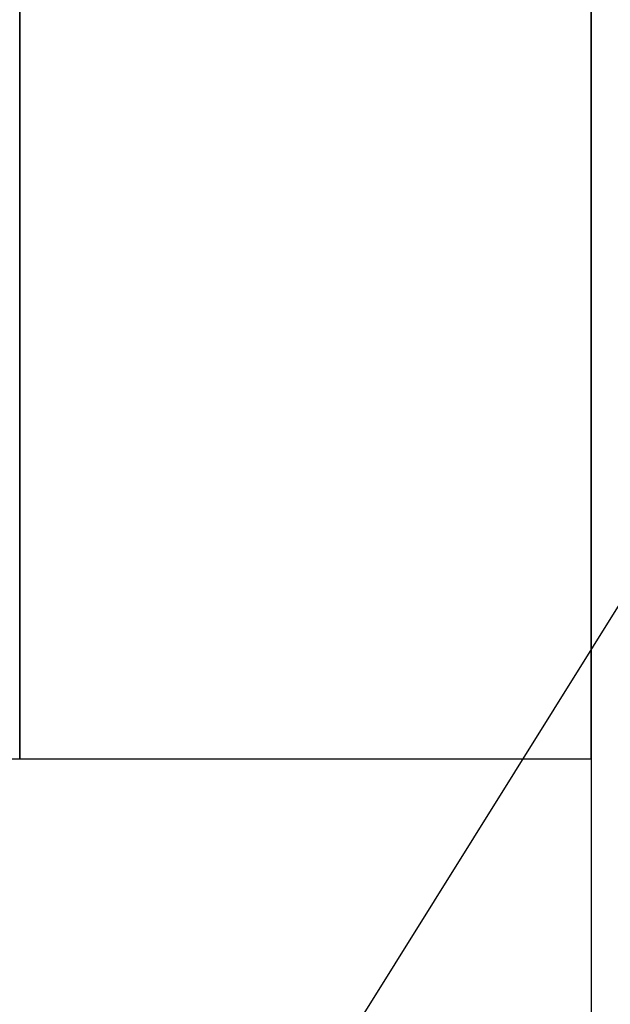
# Model space of a CAD drawing. Header units: millimetres. Extents: x 6038 to 7358, y -8545 to -7225.
# Tile 160 of 256: x 6710.32 to 6711.35, y -7849.6 to -7847.87. Entities that reach past the tile are written whole.
import ezdxf

# ---------------------------------------------------------------- set-up
doc = ezdxf.new("R2010")
doc.units = ezdxf.units.MM
doc.layers.add('luz', color=7, linetype='Continuous')

msp = doc.modelspace()

# ---------------------------------------------------------------- linework, layer by layer
at = {"color": 7, "true_color": 0xffffff}
for p, q in [((6711.3164, -7830.1665, 261.0594), (6711.3164, -7856.1665, 261.0594)), ((6711.3164, -7830.1665, 261.0594), (6711.3164, -7856.1665, 261.0594)), ((6711.3164, -7845.1665, 238.0594), (6711.3164, -7850.4422, 238.0594)), ((6711.3164, -7845.1665, 238.0594), (6711.3164, -7850.4422, 238.0594)), ((6710.3164, -7847.8986, 252.5775), (6710.3164, -7847.8473, 252.5704)), ((6710.3164, -7847.8473, 255.5485), (6710.3164, -7847.8986, 255.5414)), ((6710.3164, -7847.8986, 242.5775), (6710.3164, -7847.8473, 242.5704)), ((6710.3164, -7847.8473, 245.5485), (6710.3164, -7847.8986, 245.5414)), ((6711.3164, -7847.8473, 252.5704), (6711.3164, -7847.8986, 252.5775)), ((6711.3164, -7847.8986, 255.5414), (6711.3164, -7847.8473, 255.5485)), ((6711.3164, -7847.8473, 242.5704), (6711.3164, -7847.8986, 242.5775)), ((6711.3164, -7847.8986, 245.5414), (6711.3164, -7847.8473, 245.5485)), ((6711.3164, -7847.8473, 252.5704), (6711.3164, -7847.8986, 252.5775)), ((6711.3164, -7847.8986, 255.5414), (6711.3164, -7847.8473, 255.5485)), ((6711.3164, -7847.8473, 242.5704), (6711.3164, -7847.8986, 242.5775)), ((6711.3164, -7847.8986, 245.5414), (6711.3164, -7847.8473, 245.5485)), ((6710.3164, -7847.9496, 252.5864), (6710.3164, -7847.8986, 252.5775)), ((6710.3164, -7847.8986, 255.5414), (6710.3164, -7847.9496, 255.5325)), ((6710.3164, -7847.9496, 242.5864), (6710.3164, -7847.8986, 242.5775)), ((6710.3164, -7847.8986, 245.5414), (6710.3164, -7847.9496, 245.5325)), ((6711.3164, -7847.8986, 252.5775), (6711.3164, -7847.9496, 252.5864)), ((6711.3164, -7847.9496, 255.5325), (6711.3164, -7847.8986, 255.5414)), ((6711.3164, -7847.8986, 242.5775), (6711.3164, -7847.9496, 242.5864)), ((6711.3164, -7847.9496, 245.5325), (6711.3164, -7847.8986, 245.5414)), ((6711.3164, -7847.8986, 252.5775), (6711.3164, -7847.9496, 252.5864)), ((6711.3164, -7847.9496, 255.5325), (6711.3164, -7847.8986, 255.5414)), ((6711.3164, -7847.8986, 242.5775), (6711.3164, -7847.9496, 242.5864)), ((6711.3164, -7847.9496, 245.5325), (6711.3164, -7847.8986, 245.5414)), ((6710.3164, -7848.0003, 252.597), (6710.3164, -7847.9496, 252.5864)), ((6710.3164, -7847.9496, 255.5325), (6710.3164, -7848.0003, 255.5218)), ((6710.3164, -7848.0003, 242.597), (6710.3164, -7847.9496, 242.5864)), ((6710.3164, -7847.9496, 245.5325), (6710.3164, -7848.0003, 245.5218)), ((6711.3164, -7847.9496, 252.5864), (6711.3164, -7848.0003, 252.597)), ((6711.3164, -7848.0003, 255.5218), (6711.3164, -7847.9496, 255.5325)), ((6711.3164, -7847.9496, 242.5864), (6711.3164, -7848.0003, 242.597)), ((6711.3164, -7848.0003, 245.5218), (6711.3164, -7847.9496, 245.5325)), ((6711.3164, -7847.9496, 252.5864), (6711.3164, -7848.0003, 252.597)), ((6711.3164, -7848.0003, 255.5218), (6711.3164, -7847.9496, 255.5325)), ((6711.3164, -7847.9496, 242.5864), (6711.3164, -7848.0003, 242.597)), ((6711.3164, -7848.0003, 245.5218), (6711.3164, -7847.9496, 245.5325)), ((6710.3164, -7848.0506, 252.6094), (6710.3164, -7848.0003, 252.597)), ((6710.3164, -7848.0003, 255.5218), (6710.3164, -7848.0506, 255.5094)), ((6710.3164, -7848.0506, 242.6094), (6710.3164, -7848.0003, 242.597)), ((6710.3164, -7848.0003, 245.5218), (6710.3164, -7848.0506, 245.5094)), ((6711.3164, -7848.0003, 252.597), (6711.3164, -7848.0506, 252.6094)), ((6711.3164, -7848.0506, 255.5094), (6711.3164, -7848.0003, 255.5218)), ((6711.3164, -7848.0003, 242.597), (6711.3164, -7848.0506, 242.6094)), ((6711.3164, -7848.0506, 245.5094), (6711.3164, -7848.0003, 245.5218)), ((6711.3164, -7848.0003, 252.597), (6711.3164, -7848.0506, 252.6094)), ((6711.3164, -7848.0506, 255.5094), (6711.3164, -7848.0003, 255.5218)), ((6711.3164, -7848.0003, 242.597), (6711.3164, -7848.0506, 242.6094)), ((6711.3164, -7848.0506, 245.5094), (6711.3164, -7848.0003, 245.5218)), ((6710.3164, -7848.1004, 252.6236), (6710.3164, -7848.0506, 252.6094)), ((6710.3164, -7848.0506, 255.5094), (6710.3164, -7848.1004, 255.4953)), ((6710.3164, -7848.1004, 242.6236), (6710.3164, -7848.0506, 242.6094)), ((6710.3164, -7848.0506, 245.5094), (6710.3164, -7848.1004, 245.4953)), ((6711.3164, -7848.0506, 252.6094), (6711.3164, -7848.1004, 252.6236)), ((6711.3164, -7848.1004, 255.4953), (6711.3164, -7848.0506, 255.5094)), ((6711.3164, -7848.0506, 242.6094), (6711.3164, -7848.1004, 242.6236)), ((6711.3164, -7848.1004, 245.4953), (6711.3164, -7848.0506, 245.5094)), ((6711.3164, -7848.0506, 252.6094), (6711.3164, -7848.1004, 252.6236)), ((6711.3164, -7848.1004, 255.4953), (6711.3164, -7848.0506, 255.5094)), ((6711.3164, -7848.0506, 242.6094), (6711.3164, -7848.1004, 242.6236)), ((6711.3164, -7848.1004, 245.4953), (6711.3164, -7848.0506, 245.5094)), ((6710.3164, -7848.1497, 252.6394), (6710.3164, -7848.1004, 252.6236)), ((6710.3164, -7848.1004, 255.4953), (6710.3164, -7848.1497, 255.4795)), ((6710.3164, -7848.1497, 242.6394), (6710.3164, -7848.1004, 242.6236)), ((6710.3164, -7848.1004, 245.4953), (6710.3164, -7848.1497, 245.4795)), ((6711.3164, -7848.1004, 252.6236), (6711.3164, -7848.1497, 252.6394)), ((6711.3164, -7848.1497, 255.4795), (6711.3164, -7848.1004, 255.4953)), ((6711.3164, -7848.1004, 242.6236), (6711.3164, -7848.1497, 242.6394)), ((6711.3164, -7848.1497, 245.4795), (6711.3164, -7848.1004, 245.4953)), ((6711.3164, -7848.1004, 252.6236), (6711.3164, -7848.1497, 252.6394)), ((6711.3164, -7848.1497, 255.4795), (6711.3164, -7848.1004, 255.4953)), ((6711.3164, -7848.1004, 242.6236), (6711.3164, -7848.1497, 242.6394)), ((6711.3164, -7848.1497, 245.4795), (6711.3164, -7848.1004, 245.4953)), ((6710.3164, -7848.1984, 252.6569), (6710.3164, -7848.1497, 252.6394)), ((6710.3164, -7848.1497, 255.4795), (6710.3164, -7848.1984, 255.462)), ((6710.3164, -7848.1984, 242.6569), (6710.3164, -7848.1497, 242.6394)), ((6710.3164, -7848.1497, 245.4795), (6710.3164, -7848.1984, 245.462)), ((6711.3164, -7848.1497, 252.6394), (6711.3164, -7848.1984, 252.6569)), ((6711.3164, -7848.1984, 255.462), (6711.3164, -7848.1497, 255.4795)), ((6711.3164, -7848.1497, 242.6394), (6711.3164, -7848.1984, 242.6569)), ((6711.3164, -7848.1984, 245.462), (6711.3164, -7848.1497, 245.4795)), ((6711.3164, -7848.1497, 252.6394), (6711.3164, -7848.1984, 252.6569)), ((6711.3164, -7848.1984, 255.462), (6711.3164, -7848.1497, 255.4795)), ((6711.3164, -7848.1497, 242.6394), (6711.3164, -7848.1984, 242.6569)), ((6711.3164, -7848.1984, 245.462), (6711.3164, -7848.1497, 245.4795)), ((6710.3164, -7848.2465, 252.6761), (6710.3164, -7848.1984, 252.6569)), ((6710.3164, -7848.1984, 255.462), (6710.3164, -7848.2465, 255.4428)), ((6710.3164, -7848.2465, 242.6761), (6710.3164, -7848.1984, 242.6569)), ((6710.3164, -7848.1984, 245.462), (6710.3164, -7848.2465, 245.4428)), ((6711.3164, -7848.1984, 252.6569), (6711.3164, -7848.2465, 252.6761)), ((6711.3164, -7848.2465, 255.4428), (6711.3164, -7848.1984, 255.462)), ((6711.3164, -7848.1984, 242.6569), (6711.3164, -7848.2465, 242.6761)), ((6711.3164, -7848.2465, 245.4428), (6711.3164, -7848.1984, 245.462)), ((6711.3164, -7848.1984, 252.6569), (6711.3164, -7848.2465, 252.6761)), ((6711.3164, -7848.2465, 255.4428), (6711.3164, -7848.1984, 255.462)), ((6711.3164, -7848.1984, 242.6569), (6711.3164, -7848.2465, 242.6761)), ((6711.3164, -7848.2465, 245.4428), (6711.3164, -7848.1984, 245.462)), ((6710.3164, -7848.2939, 252.697), (6710.3164, -7848.2465, 252.6761)), ((6710.3164, -7848.2465, 255.4428), (6710.3164, -7848.2939, 255.4219)), ((6710.3164, -7848.2939, 242.697), (6710.3164, -7848.2465, 242.6761)), ((6710.3164, -7848.2465, 245.4428), (6710.3164, -7848.2939, 245.4219)), ((6711.3164, -7848.2465, 252.6761), (6711.3164, -7848.2939, 252.697)), ((6711.3164, -7848.2939, 255.4219), (6711.3164, -7848.2465, 255.4428)), ((6711.3164, -7848.2465, 242.6761), (6711.3164, -7848.2939, 242.697)), ((6711.3164, -7848.2939, 245.4219), (6711.3164, -7848.2465, 245.4428)), ((6711.3164, -7848.2465, 252.6761), (6711.3164, -7848.2939, 252.697)), ((6711.3164, -7848.2939, 255.4219), (6711.3164, -7848.2465, 255.4428)), ((6711.3164, -7848.2465, 242.6761), (6711.3164, -7848.2939, 242.697)), ((6711.3164, -7848.2939, 245.4219), (6711.3164, -7848.2465, 245.4428)), ((6710.3164, -7848.3406, 252.7194), (6710.3164, -7848.2939, 252.697)), ((6710.3164, -7848.2939, 255.4219), (6710.3164, -7848.3406, 255.3995)), ((6710.3164, -7848.3406, 242.7194), (6710.3164, -7848.2939, 242.697)), ((6710.3164, -7848.2939, 245.4219), (6710.3164, -7848.3406, 245.3995)), ((6711.3164, -7848.2939, 252.697), (6711.3164, -7848.3406, 252.7194)), ((6711.3164, -7848.3406, 255.3995), (6711.3164, -7848.2939, 255.4219)), ((6711.3164, -7848.2939, 242.697), (6711.3164, -7848.3406, 242.7194)), ((6711.3164, -7848.3406, 245.3995), (6711.3164, -7848.2939, 245.4219)), ((6711.3164, -7848.2939, 252.697), (6711.3164, -7848.3406, 252.7194)), ((6711.3164, -7848.3406, 255.3995), (6711.3164, -7848.2939, 255.4219)), ((6711.3164, -7848.2939, 242.697), (6711.3164, -7848.3406, 242.7194)), ((6711.3164, -7848.3406, 245.3995), (6711.3164, -7848.2939, 245.4219)), ((6710.3164, -7848.3864, 252.7435), (6710.3164, -7848.3406, 252.7194)), ((6710.3164, -7848.3406, 255.3995), (6710.3164, -7848.3864, 255.3754)), ((6710.3164, -7848.3864, 242.7435), (6710.3164, -7848.3406, 242.7194)), ((6710.3164, -7848.3406, 245.3995), (6710.3164, -7848.3864, 245.3754)), ((6711.3164, -7848.3406, 252.7194), (6711.3164, -7848.3864, 252.7435)), ((6711.3164, -7848.3864, 255.3754), (6711.3164, -7848.3406, 255.3995)), ((6711.3164, -7848.3406, 242.7194), (6711.3164, -7848.3864, 242.7435)), ((6711.3164, -7848.3864, 245.3754), (6711.3164, -7848.3406, 245.3995)), ((6711.3164, -7848.3406, 252.7194), (6711.3164, -7848.3864, 252.7435)), ((6711.3164, -7848.3864, 255.3754), (6711.3164, -7848.3406, 255.3995)), ((6711.3164, -7848.3406, 242.7194), (6711.3164, -7848.3864, 242.7435)), ((6711.3164, -7848.3864, 245.3754), (6711.3164, -7848.3406, 245.3995)), ((6710.3164, -7848.4314, 252.7691), (6710.3164, -7848.3864, 252.7435)), ((6710.3164, -7848.3864, 255.3754), (6710.3164, -7848.4314, 255.3498)), ((6710.3164, -7848.4314, 242.7691), (6710.3164, -7848.3864, 242.7435)), ((6710.3164, -7848.3864, 245.3754), (6710.3164, -7848.4314, 245.3498)), ((6711.3164, -7848.3864, 252.7435), (6711.3164, -7848.4314, 252.7691)), ((6711.3164, -7848.4314, 255.3498), (6711.3164, -7848.3864, 255.3754)), ((6711.3164, -7848.3864, 242.7435), (6711.3164, -7848.4314, 242.7691)), ((6711.3164, -7848.4314, 245.3498), (6711.3164, -7848.3864, 245.3754)), ((6711.3164, -7848.3864, 252.7435), (6711.3164, -7848.4314, 252.7691)), ((6711.3164, -7848.4314, 255.3498), (6711.3164, -7848.3864, 255.3754)), ((6711.3164, -7848.3864, 242.7435), (6711.3164, -7848.4314, 242.7691)), ((6711.3164, -7848.4314, 245.3498), (6711.3164, -7848.3864, 245.3754)), ((6710.3164, -7848.4755, 252.7963), (6710.3164, -7848.4314, 252.7691)), ((6710.3164, -7848.4314, 255.3498), (6710.3164, -7848.4755, 255.3226)), ((6710.3164, -7848.4755, 242.7963), (6710.3164, -7848.4314, 242.7691)), ((6710.3164, -7848.4314, 245.3498), (6710.3164, -7848.4755, 245.3226)), ((6711.3164, -7848.4314, 252.7691), (6711.3164, -7848.4755, 252.7963)), ((6711.3164, -7848.4755, 255.3226), (6711.3164, -7848.4314, 255.3498)), ((6711.3164, -7848.4314, 242.7691), (6711.3164, -7848.4755, 242.7963)), ((6711.3164, -7848.4755, 245.3226), (6711.3164, -7848.4314, 245.3498)), ((6711.3164, -7848.4314, 252.7691), (6711.3164, -7848.4755, 252.7963)), ((6711.3164, -7848.4755, 255.3226), (6711.3164, -7848.4314, 255.3498)), ((6711.3164, -7848.4314, 242.7691), (6711.3164, -7848.4755, 242.7963)), ((6711.3164, -7848.4755, 245.3226), (6711.3164, -7848.4314, 245.3498)), ((6710.3164, -7848.5186, 252.825), (6710.3164, -7848.4755, 252.7963)), ((6710.3164, -7848.4755, 255.3226), (6710.3164, -7848.5186, 255.2939)), ((6710.3164, -7848.5186, 242.825), (6710.3164, -7848.4755, 242.7963)), ((6710.3164, -7848.4755, 245.3226), (6710.3164, -7848.5186, 245.2939)), ((6711.3164, -7848.4755, 252.7963), (6711.3164, -7848.5186, 252.825)), ((6711.3164, -7848.5186, 255.2939), (6711.3164, -7848.4755, 255.3226)), ((6711.3164, -7848.4755, 242.7963), (6711.3164, -7848.5186, 242.825)), ((6711.3164, -7848.5186, 245.2939), (6711.3164, -7848.4755, 245.3226)), ((6711.3164, -7848.4755, 252.7963), (6711.3164, -7848.5186, 252.825)), ((6711.3164, -7848.5186, 255.2939), (6711.3164, -7848.4755, 255.3226)), ((6711.3164, -7848.4755, 242.7963), (6711.3164, -7848.5186, 242.825)), ((6711.3164, -7848.5186, 245.2939), (6711.3164, -7848.4755, 245.3226)), ((6710.3164, -7848.5607, 252.8551), (6710.3164, -7848.5186, 252.825)), ((6710.3164, -7848.5186, 255.2939), (6710.3164, -7848.5607, 255.2638)), ((6710.3164, -7848.5607, 242.8551), (6710.3164, -7848.5186, 242.825)), ((6710.3164, -7848.5186, 245.2939), (6710.3164, -7848.5607, 245.2638)), ((6711.3164, -7848.5186, 252.825), (6711.3164, -7848.5607, 252.8551)), ((6711.3164, -7848.5607, 255.2638), (6711.3164, -7848.5186, 255.2939)), ((6711.3164, -7848.5186, 242.825), (6711.3164, -7848.5607, 242.8551)), ((6711.3164, -7848.5607, 245.2638), (6711.3164, -7848.5186, 245.2939)), ((6711.3164, -7848.5186, 252.825), (6711.3164, -7848.5607, 252.8551)), ((6711.3164, -7848.5607, 255.2638), (6711.3164, -7848.5186, 255.2939)), ((6711.3164, -7848.5186, 242.825), (6711.3164, -7848.5607, 242.8551)), ((6711.3164, -7848.5607, 245.2638), (6711.3164, -7848.5186, 245.2939)), ((6710.3164, -7848.6017, 252.8867), (6710.3164, -7848.5607, 252.8551)), ((6710.3164, -7848.5607, 255.2638), (6710.3164, -7848.6017, 255.2322)), ((6710.3164, -7848.6017, 242.8867), (6710.3164, -7848.5607, 242.8551)), ((6710.3164, -7848.5607, 245.2638), (6710.3164, -7848.6017, 245.2322)), ((6711.3164, -7848.5607, 252.8551), (6711.3164, -7848.6017, 252.8867)), ((6711.3164, -7848.6017, 255.2322), (6711.3164, -7848.5607, 255.2638)), ((6711.3164, -7848.5607, 242.8551), (6711.3164, -7848.6017, 242.8867)), ((6711.3164, -7848.6017, 245.2322), (6711.3164, -7848.5607, 245.2638)), ((6711.3164, -7848.5607, 252.8551), (6711.3164, -7848.6017, 252.8867)), ((6711.3164, -7848.6017, 255.2322), (6711.3164, -7848.5607, 255.2638)), ((6711.3164, -7848.5607, 242.8551), (6711.3164, -7848.6017, 242.8867)), ((6711.3164, -7848.6017, 245.2322), (6711.3164, -7848.5607, 245.2638)), ((6710.3164, -7848.6417, 252.9197), (6710.3164, -7848.6017, 252.8867)), ((6710.3164, -7848.6017, 255.2322), (6710.3164, -7848.6417, 255.1992)), ((6710.3164, -7848.6417, 242.9197), (6710.3164, -7848.6017, 242.8867)), ((6710.3164, -7848.6017, 245.2322), (6710.3164, -7848.6417, 245.1992)), ((6711.3164, -7848.6017, 252.8867), (6711.3164, -7848.6417, 252.9197)), ((6711.3164, -7848.6417, 255.1992), (6711.3164, -7848.6017, 255.2322)), ((6711.3164, -7848.6017, 242.8867), (6711.3164, -7848.6417, 242.9197)), ((6711.3164, -7848.6417, 245.1992), (6711.3164, -7848.6017, 245.2322)), ((6711.3164, -7848.6017, 252.8867), (6711.3164, -7848.6417, 252.9197)), ((6711.3164, -7848.6417, 255.1992), (6711.3164, -7848.6017, 255.2322)), ((6711.3164, -7848.6017, 242.8867), (6711.3164, -7848.6417, 242.9197)), ((6711.3164, -7848.6417, 245.1992), (6711.3164, -7848.6017, 245.2322)), ((6710.3164, -7848.6804, 252.954), (6710.3164, -7848.6417, 252.9197)), ((6710.3164, -7848.6417, 255.1992), (6710.3164, -7848.6804, 255.1649)), ((6710.3164, -7848.6804, 242.954), (6710.3164, -7848.6417, 242.9197)), ((6710.3164, -7848.6417, 245.1992), (6710.3164, -7848.6804, 245.1649)), ((6711.3164, -7848.6417, 252.9197), (6711.3164, -7848.6804, 252.954)), ((6711.3164, -7848.6804, 255.1649), (6711.3164, -7848.6417, 255.1992)), ((6711.3164, -7848.6417, 242.9197), (6711.3164, -7848.6804, 242.954)), ((6711.3164, -7848.6804, 245.1649), (6711.3164, -7848.6417, 245.1992)), ((6711.3164, -7848.6417, 252.9197), (6711.3164, -7848.6804, 252.954)), ((6711.3164, -7848.6804, 255.1649), (6711.3164, -7848.6417, 255.1992)), ((6711.3164, -7848.6417, 242.9197), (6711.3164, -7848.6804, 242.954)), ((6711.3164, -7848.6804, 245.1649), (6711.3164, -7848.6417, 245.1992)), ((6710.3164, -7848.718, 252.9897), (6710.3164, -7848.6804, 252.954)), ((6710.3164, -7848.6804, 255.1649), (6710.3164, -7848.718, 255.1292)), ((6710.3164, -7848.718, 242.9897), (6710.3164, -7848.6804, 242.954)), ((6710.3164, -7848.6804, 245.1649), (6710.3164, -7848.718, 245.1292)), ((6711.3164, -7848.6804, 252.954), (6711.3164, -7848.718, 252.9897)), ((6711.3164, -7848.718, 255.1292), (6711.3164, -7848.6804, 255.1649)), ((6711.3164, -7848.6804, 242.954), (6711.3164, -7848.718, 242.9897)), ((6711.3164, -7848.718, 245.1292), (6711.3164, -7848.6804, 245.1649)), ((6711.3164, -7848.6804, 252.954), (6711.3164, -7848.718, 252.9897)), ((6711.3164, -7848.718, 255.1292), (6711.3164, -7848.6804, 255.1649)), ((6711.3164, -7848.6804, 242.954), (6711.3164, -7848.718, 242.9897)), ((6711.3164, -7848.718, 245.1292), (6711.3164, -7848.6804, 245.1649)), ((6710.3164, -7848.7543, 253.0266), (6710.3164, -7848.718, 252.9897)), ((6710.3164, -7848.718, 255.1292), (6710.3164, -7848.7543, 255.0923)), ((6710.3164, -7848.7543, 243.0266), (6710.3164, -7848.718, 242.9897)), ((6710.3164, -7848.718, 245.1292), (6710.3164, -7848.7543, 245.0923)), ((6711.3164, -7848.718, 252.9897), (6711.3164, -7848.7543, 253.0266)), ((6711.3164, -7848.7543, 255.0923), (6711.3164, -7848.718, 255.1292)), ((6711.3164, -7848.718, 242.9897), (6711.3164, -7848.7543, 243.0266)), ((6711.3164, -7848.7543, 245.0923), (6711.3164, -7848.718, 245.1292)), ((6711.3164, -7848.718, 252.9897), (6711.3164, -7848.7543, 253.0266)), ((6711.3164, -7848.7543, 255.0923), (6711.3164, -7848.718, 255.1292)), ((6711.3164, -7848.718, 242.9897), (6711.3164, -7848.7543, 243.0266)), ((6711.3164, -7848.7543, 245.0923), (6711.3164, -7848.718, 245.1292)), ((6710.3164, -7848.7893, 253.0648), (6710.3164, -7848.7543, 253.0266)), ((6710.3164, -7848.7543, 255.0923), (6710.3164, -7848.7893, 255.0541)), ((6710.3164, -7848.7893, 243.0648), (6710.3164, -7848.7543, 243.0266)), ((6710.3164, -7848.7543, 245.0923), (6710.3164, -7848.7893, 245.0541)), ((6711.3164, -7848.7543, 253.0266), (6711.3164, -7848.7893, 253.0648)), ((6711.3164, -7848.7893, 255.0541), (6711.3164, -7848.7543, 255.0923)), ((6711.3164, -7848.7543, 243.0266), (6711.3164, -7848.7893, 243.0648)), ((6711.3164, -7848.7893, 245.0541), (6711.3164, -7848.7543, 245.0923)), ((6711.3164, -7848.7543, 253.0266), (6711.3164, -7848.7893, 253.0648)), ((6711.3164, -7848.7893, 255.0541), (6711.3164, -7848.7543, 255.0923)), ((6711.3164, -7848.7543, 243.0266), (6711.3164, -7848.7893, 243.0648)), ((6711.3164, -7848.7893, 245.0541), (6711.3164, -7848.7543, 245.0923)), ((6710.3164, -7848.8229, 253.1041), (6710.3164, -7848.7893, 253.0648)), ((6710.3164, -7848.7893, 255.0541), (6710.3164, -7848.8229, 255.0148)), ((6710.3164, -7848.8229, 243.1041), (6710.3164, -7848.7893, 243.0648)), ((6710.3164, -7848.7893, 245.0541), (6710.3164, -7848.8229, 245.0148)), ((6711.3164, -7848.7893, 253.0648), (6711.3164, -7848.8229, 253.1041)), ((6711.3164, -7848.8229, 255.0148), (6711.3164, -7848.7893, 255.0541)), ((6711.3164, -7848.7893, 243.0648), (6711.3164, -7848.8229, 243.1041)), ((6711.3164, -7848.8229, 245.0148), (6711.3164, -7848.7893, 245.0541)), ((6711.3164, -7848.7893, 253.0648), (6711.3164, -7848.8229, 253.1041)), ((6711.3164, -7848.8229, 255.0148), (6711.3164, -7848.7893, 255.0541)), ((6711.3164, -7848.7893, 243.0648), (6711.3164, -7848.8229, 243.1041)), ((6711.3164, -7848.8229, 245.0148), (6711.3164, -7848.7893, 245.0541)), ((6710.3164, -7848.8552, 253.1446), (6710.3164, -7848.8229, 253.1041)), ((6710.3164, -7848.8229, 255.0148), (6710.3164, -7848.8552, 254.9743)), ((6710.3164, -7848.8552, 243.1446), (6710.3164, -7848.8229, 243.1041)), ((6710.3164, -7848.8229, 245.0148), (6710.3164, -7848.8552, 244.9743)), ((6711.3164, -7848.8229, 253.1041), (6711.3164, -7848.8552, 253.1446)), ((6711.3164, -7848.8552, 254.9743), (6711.3164, -7848.8229, 255.0148)), ((6711.3164, -7848.8229, 243.1041), (6711.3164, -7848.8552, 243.1446)), ((6711.3164, -7848.8552, 244.9743), (6711.3164, -7848.8229, 245.0148)), ((6711.3164, -7848.8229, 253.1041), (6711.3164, -7848.8552, 253.1446)), ((6711.3164, -7848.8552, 254.9743), (6711.3164, -7848.8229, 255.0148)), ((6711.3164, -7848.8229, 243.1041), (6711.3164, -7848.8552, 243.1446)), ((6711.3164, -7848.8552, 244.9743), (6711.3164, -7848.8229, 245.0148)), ((6710.3164, -7848.8861, 253.1862), (6710.3164, -7848.8552, 253.1446)), ((6710.3164, -7848.8552, 254.9743), (6710.3164, -7848.8861, 254.9327)), ((6710.3164, -7848.8861, 243.1862), (6710.3164, -7848.8552, 243.1446)), ((6710.3164, -7848.8552, 244.9743), (6710.3164, -7848.8861, 244.9327)), ((6711.3164, -7848.8552, 253.1446), (6711.3164, -7848.8861, 253.1862)), ((6711.3164, -7848.8861, 254.9327), (6711.3164, -7848.8552, 254.9743)), ((6711.3164, -7848.8552, 243.1446), (6711.3164, -7848.8861, 243.1862)), ((6711.3164, -7848.8861, 244.9327), (6711.3164, -7848.8552, 244.9743)), ((6711.3164, -7848.8552, 253.1446), (6711.3164, -7848.8861, 253.1862)), ((6711.3164, -7848.8861, 254.9327), (6711.3164, -7848.8552, 254.9743)), ((6711.3164, -7848.8552, 243.1446), (6711.3164, -7848.8861, 243.1862)), ((6711.3164, -7848.8861, 244.9327), (6711.3164, -7848.8552, 244.9743)), ((6710.3164, -7848.9155, 253.2288), (6710.3164, -7848.8861, 253.1862)), ((6710.3164, -7848.8861, 254.9327), (6710.3164, -7848.9155, 254.8901)), ((6710.3164, -7848.9155, 243.2288), (6710.3164, -7848.8861, 243.1862)), ((6710.3164, -7848.8861, 244.9327), (6710.3164, -7848.9155, 244.8901)), ((6711.3164, -7848.8861, 253.1862), (6711.3164, -7848.9155, 253.2288)), ((6711.3164, -7848.9155, 254.8901), (6711.3164, -7848.8861, 254.9327)), ((6711.3164, -7848.8861, 243.1862), (6711.3164, -7848.9155, 243.2288)), ((6711.3164, -7848.9155, 244.8901), (6711.3164, -7848.8861, 244.9327)), ((6711.3164, -7848.8861, 253.1862), (6711.3164, -7848.9155, 253.2288)), ((6711.3164, -7848.9155, 254.8901), (6711.3164, -7848.8861, 254.9327)), ((6711.3164, -7848.8861, 243.1862), (6711.3164, -7848.9155, 243.2288)), ((6711.3164, -7848.9155, 244.8901), (6711.3164, -7848.8861, 244.9327)), ((6710.3164, -7848.9434, 253.2724), (6710.3164, -7848.9155, 253.2288)), ((6710.3164, -7848.9155, 254.8901), (6710.3164, -7848.9434, 254.8465)), ((6710.3164, -7848.9434, 243.2724), (6710.3164, -7848.9155, 243.2288)), ((6710.3164, -7848.9155, 244.8901), (6710.3164, -7848.9434, 244.8465)), ((6711.3164, -7848.9155, 253.2288), (6711.3164, -7848.9434, 253.2724)), ((6711.3164, -7848.9434, 254.8465), (6711.3164, -7848.9155, 254.8901)), ((6711.3164, -7848.9155, 243.2288), (6711.3164, -7848.9434, 243.2724)), ((6711.3164, -7848.9434, 244.8465), (6711.3164, -7848.9155, 244.8901)), ((6711.3164, -7848.9155, 253.2288), (6711.3164, -7848.9434, 253.2724)), ((6711.3164, -7848.9434, 254.8465), (6711.3164, -7848.9155, 254.8901)), ((6711.3164, -7848.9155, 243.2288), (6711.3164, -7848.9434, 243.2724)), ((6711.3164, -7848.9434, 244.8465), (6711.3164, -7848.9155, 244.8901)), ((6710.3164, -7848.9698, 253.3169), (6710.3164, -7848.9434, 253.2724)), ((6710.3164, -7848.9434, 254.8465), (6710.3164, -7848.9698, 254.802)), ((6710.3164, -7848.9698, 243.3169), (6710.3164, -7848.9434, 243.2724)), ((6710.3164, -7848.9434, 244.8465), (6710.3164, -7848.9698, 244.802)), ((6711.3164, -7848.9434, 253.2724), (6711.3164, -7848.9698, 253.3169)), ((6711.3164, -7848.9698, 254.802), (6711.3164, -7848.9434, 254.8465)), ((6711.3164, -7848.9434, 243.2724), (6711.3164, -7848.9698, 243.3169)), ((6711.3164, -7848.9698, 244.802), (6711.3164, -7848.9434, 244.8465)), ((6711.3164, -7848.9434, 253.2724), (6711.3164, -7848.9698, 253.3169)), ((6711.3164, -7848.9698, 254.802), (6711.3164, -7848.9434, 254.8465)), ((6711.3164, -7848.9434, 243.2724), (6711.3164, -7848.9698, 243.3169)), ((6711.3164, -7848.9698, 244.802), (6711.3164, -7848.9434, 244.8465)), ((6710.3164, -7848.9947, 253.3624), (6710.3164, -7848.9698, 253.3169)), ((6710.3164, -7848.9698, 254.802), (6710.3164, -7848.9947, 254.7565)), ((6710.3164, -7848.9947, 243.3624), (6710.3164, -7848.9698, 243.3169)), ((6710.3164, -7848.9698, 244.802), (6710.3164, -7848.9947, 244.7565)), ((6711.3164, -7848.9698, 253.3169), (6711.3164, -7848.9947, 253.3624)), ((6711.3164, -7848.9947, 254.7565), (6711.3164, -7848.9698, 254.802)), ((6711.3164, -7848.9698, 243.3169), (6711.3164, -7848.9947, 243.3624)), ((6711.3164, -7848.9947, 244.7565), (6711.3164, -7848.9698, 244.802)), ((6711.3164, -7848.9698, 253.3169), (6711.3164, -7848.9947, 253.3624)), ((6711.3164, -7848.9947, 254.7565), (6711.3164, -7848.9698, 254.802)), ((6711.3164, -7848.9698, 243.3169), (6711.3164, -7848.9947, 243.3624)), ((6711.3164, -7848.9947, 244.7565), (6711.3164, -7848.9698, 244.802)), ((6710.3164, -7849.018, 253.4086), (6710.3164, -7848.9947, 253.3624)), ((6710.3164, -7848.9947, 254.7565), (6710.3164, -7849.018, 254.7103)), ((6710.3164, -7849.018, 243.4086), (6710.3164, -7848.9947, 243.3624)), ((6710.3164, -7848.9947, 244.7565), (6710.3164, -7849.018, 244.7103)), ((6711.3164, -7848.9947, 253.3624), (6711.3164, -7849.018, 253.4086)), ((6711.3164, -7849.018, 254.7103), (6711.3164, -7848.9947, 254.7565)), ((6711.3164, -7848.9947, 243.3624), (6711.3164, -7849.018, 243.4086)), ((6711.3164, -7849.018, 244.7103), (6711.3164, -7848.9947, 244.7565)), ((6711.3164, -7848.9947, 253.3624), (6711.3164, -7849.018, 253.4086)), ((6711.3164, -7849.018, 254.7103), (6711.3164, -7848.9947, 254.7565)), ((6711.3164, -7848.9947, 243.3624), (6711.3164, -7849.018, 243.4086)), ((6711.3164, -7849.018, 244.7103), (6711.3164, -7848.9947, 244.7565)), ((6710.3164, -7849.0396, 253.4556), (6710.3164, -7849.018, 253.4086)), ((6710.3164, -7849.018, 254.7103), (6710.3164, -7849.0396, 254.6632)), ((6710.3164, -7849.0396, 243.4556), (6710.3164, -7849.018, 243.4086)), ((6710.3164, -7849.018, 244.7103), (6710.3164, -7849.0396, 244.6632)), ((6711.3164, -7849.018, 253.4086), (6711.3164, -7849.0396, 253.4556)), ((6711.3164, -7849.0396, 254.6632), (6711.3164, -7849.018, 254.7103)), ((6711.3164, -7849.018, 243.4086), (6711.3164, -7849.0396, 243.4556)), ((6711.3164, -7849.0396, 244.6632), (6711.3164, -7849.018, 244.7103)), ((6711.3164, -7849.018, 253.4086), (6711.3164, -7849.0396, 253.4556)), ((6711.3164, -7849.0396, 254.6632), (6711.3164, -7849.018, 254.7103)), ((6711.3164, -7849.018, 243.4086), (6711.3164, -7849.0396, 243.4556)), ((6711.3164, -7849.0396, 244.6632), (6711.3164, -7849.018, 244.7103)), ((6710.3164, -7849.0596, 253.5034), (6710.3164, -7849.0396, 253.4556)), ((6710.3164, -7849.0396, 254.6632), (6710.3164, -7849.0596, 254.6155)), ((6710.3164, -7849.0596, 243.5034), (6710.3164, -7849.0396, 243.4556)), ((6710.3164, -7849.0396, 244.6632), (6710.3164, -7849.0596, 244.6155)), ((6711.3164, -7849.0396, 253.4556), (6711.3164, -7849.0596, 253.5034)), ((6711.3164, -7849.0596, 254.6155), (6711.3164, -7849.0396, 254.6632)), ((6711.3164, -7849.0396, 243.4556), (6711.3164, -7849.0596, 243.5034)), ((6711.3164, -7849.0596, 244.6155), (6711.3164, -7849.0396, 244.6632)), ((6711.3164, -7849.0396, 253.4556), (6711.3164, -7849.0596, 253.5034)), ((6711.3164, -7849.0596, 254.6155), (6711.3164, -7849.0396, 254.6632)), ((6711.3164, -7849.0396, 243.4556), (6711.3164, -7849.0596, 243.5034)), ((6711.3164, -7849.0596, 244.6155), (6711.3164, -7849.0396, 244.6632)), ((6710.3164, -7849.078, 253.5518), (6710.3164, -7849.0596, 253.5034)), ((6710.3164, -7849.0596, 254.6155), (6710.3164, -7849.078, 254.5671)), ((6710.3164, -7849.078, 243.5518), (6710.3164, -7849.0596, 243.5034)), ((6710.3164, -7849.0596, 244.6155), (6710.3164, -7849.078, 244.5671)), ((6711.3164, -7849.0596, 253.5034), (6711.3164, -7849.078, 253.5518)), ((6711.3164, -7849.078, 254.5671), (6711.3164, -7849.0596, 254.6155)), ((6711.3164, -7849.0596, 243.5034), (6711.3164, -7849.078, 243.5518)), ((6711.3164, -7849.078, 244.5671), (6711.3164, -7849.0596, 244.6155)), ((6711.3164, -7849.0596, 253.5034), (6711.3164, -7849.078, 253.5518)), ((6711.3164, -7849.078, 254.5671), (6711.3164, -7849.0596, 254.6155)), ((6711.3164, -7849.0596, 243.5034), (6711.3164, -7849.078, 243.5518)), ((6711.3164, -7849.078, 244.5671), (6711.3164, -7849.0596, 244.6155)), ((6710.3164, -7849.0947, 253.6008), (6710.3164, -7849.078, 253.5518)), ((6710.3164, -7849.078, 254.5671), (6710.3164, -7849.0947, 254.518)), ((6710.3164, -7849.0947, 243.6008), (6710.3164, -7849.078, 243.5518)), ((6710.3164, -7849.078, 244.5671), (6710.3164, -7849.0947, 244.518)), ((6711.3164, -7849.078, 253.5518), (6711.3164, -7849.0947, 253.6008)), ((6711.3164, -7849.0947, 254.518), (6711.3164, -7849.078, 254.5671)), ((6711.3164, -7849.078, 243.5518), (6711.3164, -7849.0947, 243.6008)), ((6711.3164, -7849.0947, 244.518), (6711.3164, -7849.078, 244.5671)), ((6711.3164, -7849.078, 253.5518), (6711.3164, -7849.0947, 253.6008)), ((6711.3164, -7849.0947, 254.518), (6711.3164, -7849.078, 254.5671)), ((6711.3164, -7849.078, 243.5518), (6711.3164, -7849.0947, 243.6008)), ((6711.3164, -7849.0947, 244.518), (6711.3164, -7849.078, 244.5671)), ((6710.3164, -7849.1097, 253.6504), (6710.3164, -7849.0947, 253.6008)), ((6710.3164, -7849.0947, 254.518), (6710.3164, -7849.1097, 254.4685)), ((6710.3164, -7849.1097, 243.6504), (6710.3164, -7849.0947, 243.6008)), ((6710.3164, -7849.0947, 244.518), (6710.3164, -7849.1097, 244.4685)), ((6711.3164, -7849.0947, 253.6008), (6711.3164, -7849.1097, 253.6504)), ((6711.3164, -7849.1097, 254.4685), (6711.3164, -7849.0947, 254.518)), ((6711.3164, -7849.0947, 243.6008), (6711.3164, -7849.1097, 243.6504)), ((6711.3164, -7849.1097, 244.4685), (6711.3164, -7849.0947, 244.518)), ((6711.3164, -7849.0947, 253.6008), (6711.3164, -7849.1097, 253.6504)), ((6711.3164, -7849.1097, 254.4685), (6711.3164, -7849.0947, 254.518)), ((6711.3164, -7849.0947, 243.6008), (6711.3164, -7849.1097, 243.6504)), ((6711.3164, -7849.1097, 244.4685), (6711.3164, -7849.0947, 244.518)), ((6710.3164, -7849.1229, 253.7005), (6710.3164, -7849.1097, 253.6504)), ((6710.3164, -7849.1097, 254.4685), (6710.3164, -7849.1229, 254.4184)), ((6710.3164, -7849.1229, 243.7005), (6710.3164, -7849.1097, 243.6504)), ((6710.3164, -7849.1097, 244.4685), (6710.3164, -7849.1229, 244.4184)), ((6710.3164, -7849.1345, 253.7509), (6710.3164, -7849.1229, 253.7005)), ((6710.3164, -7849.1229, 254.4184), (6710.3164, -7849.1345, 254.3679)), ((6710.3164, -7849.1345, 243.7509), (6710.3164, -7849.1229, 243.7005)), ((6710.3164, -7849.1229, 244.4184), (6710.3164, -7849.1345, 244.3679)), ((6711.3164, -7849.1097, 253.6504), (6711.3164, -7849.1229, 253.7005)), ((6711.3164, -7849.1229, 254.4184), (6711.3164, -7849.1097, 254.4685)), ((6711.3164, -7849.1097, 243.6504), (6711.3164, -7849.1229, 243.7005)), ((6711.3164, -7849.1229, 244.4184), (6711.3164, -7849.1097, 244.4685)), ((6711.3164, -7849.1097, 253.6504), (6711.3164, -7849.1229, 253.7005)), ((6711.3164, -7849.1229, 254.4184), (6711.3164, -7849.1097, 254.4685)), ((6711.3164, -7849.1097, 243.6504), (6711.3164, -7849.1229, 243.7005)), ((6711.3164, -7849.1229, 244.4184), (6711.3164, -7849.1097, 244.4685)), ((6711.3164, -7849.1229, 253.7005), (6711.3164, -7849.1345, 253.7509)), ((6711.3164, -7849.1345, 254.3679), (6711.3164, -7849.1229, 254.4184)), ((6711.3164, -7849.1229, 243.7005), (6711.3164, -7849.1345, 243.7509)), ((6711.3164, -7849.1345, 244.3679), (6711.3164, -7849.1229, 244.4184)), ((6711.3164, -7849.1229, 253.7005), (6711.3164, -7849.1345, 253.7509)), ((6711.3164, -7849.1345, 254.3679), (6711.3164, -7849.1229, 254.4184)), ((6711.3164, -7849.1229, 243.7005), (6711.3164, -7849.1345, 243.7509)), ((6711.3164, -7849.1345, 244.3679), (6711.3164, -7849.1229, 244.4184)), ((6710.3164, -7849.1442, 253.8018), (6710.3164, -7849.1345, 253.7509)), ((6710.3164, -7849.1345, 254.3679), (6710.3164, -7849.1442, 254.3171)), ((6710.3164, -7849.1442, 243.8018), (6710.3164, -7849.1345, 243.7509)), ((6710.3164, -7849.1345, 244.3679), (6710.3164, -7849.1442, 244.3171)), ((6711.3164, -7849.1345, 253.7509), (6711.3164, -7849.1442, 253.8018)), ((6711.3164, -7849.1442, 254.3171), (6711.3164, -7849.1345, 254.3679)), ((6711.3164, -7849.1345, 243.7509), (6711.3164, -7849.1442, 243.8018)), ((6711.3164, -7849.1442, 244.3171), (6711.3164, -7849.1345, 244.3679)), ((6711.3164, -7849.1345, 253.7509), (6711.3164, -7849.1442, 253.8018)), ((6711.3164, -7849.1442, 254.3171), (6711.3164, -7849.1345, 254.3679)), ((6711.3164, -7849.1345, 243.7509), (6711.3164, -7849.1442, 243.8018)), ((6711.3164, -7849.1442, 244.3171), (6711.3164, -7849.1345, 244.3679)), ((6710.3164, -7849.1522, 253.853), (6710.3164, -7849.1442, 253.8018)), ((6710.3164, -7849.1442, 254.3171), (6710.3164, -7849.1522, 254.2659)), ((6710.3164, -7849.1522, 243.853), (6710.3164, -7849.1442, 243.8018)), ((6710.3164, -7849.1442, 244.3171), (6710.3164, -7849.1522, 244.2659)), ((6710.3164, -7849.1585, 253.9044), (6710.3164, -7849.1522, 253.853)), ((6710.3164, -7849.1522, 254.2659), (6710.3164, -7849.1585, 254.2145)), ((6710.3164, -7849.1585, 243.9044), (6710.3164, -7849.1522, 243.853)), ((6710.3164, -7849.1522, 244.2659), (6710.3164, -7849.1585, 244.2145)), ((6711.3164, -7849.1442, 253.8018), (6711.3164, -7849.1522, 253.853)), ((6711.3164, -7849.1522, 254.2659), (6711.3164, -7849.1442, 254.3171)), ((6711.3164, -7849.1442, 243.8018), (6711.3164, -7849.1522, 243.853)), ((6711.3164, -7849.1522, 244.2659), (6711.3164, -7849.1442, 244.3171)), ((6711.3164, -7849.1442, 253.8018), (6711.3164, -7849.1522, 253.853)), ((6711.3164, -7849.1522, 254.2659), (6711.3164, -7849.1442, 254.3171)), ((6711.3164, -7849.1442, 243.8018), (6711.3164, -7849.1522, 243.853)), ((6711.3164, -7849.1522, 244.2659), (6711.3164, -7849.1442, 244.3171)), ((6711.3164, -7849.1522, 253.853), (6711.3164, -7849.1585, 253.9044)), ((6711.3164, -7849.1585, 254.2145), (6711.3164, -7849.1522, 254.2659)), ((6711.3164, -7849.1522, 243.853), (6711.3164, -7849.1585, 243.9044)), ((6711.3164, -7849.1585, 244.2145), (6711.3164, -7849.1522, 244.2659)), ((6711.3164, -7849.1522, 253.853), (6711.3164, -7849.1585, 253.9044)), ((6711.3164, -7849.1585, 254.2145), (6711.3164, -7849.1522, 254.2659)), ((6711.3164, -7849.1522, 243.853), (6711.3164, -7849.1585, 243.9044)), ((6711.3164, -7849.1585, 244.2145), (6711.3164, -7849.1522, 244.2659)), ((6711.3164, -7849.1665, 254.0594), (6709.3164, -7849.1665, 254.0594)), ((6711.3164, -7849.1665, 254.0594), (6709.3164, -7849.1665, 254.0594)), ((6711.3164, -7849.1665, 244.0594), (6709.3164, -7849.1665, 244.0594)), ((6711.3164, -7849.1665, 244.0594), (6709.3164, -7849.1665, 244.0594)), ((6710.3164, -7849.1629, 253.956), (6710.3164, -7849.1585, 253.9044)), ((6710.3164, -7849.1585, 254.2145), (6710.3164, -7849.1629, 254.1629)), ((6710.3164, -7849.1629, 243.956), (6710.3164, -7849.1585, 243.9044)), ((6710.3164, -7849.1585, 244.2145), (6710.3164, -7849.1629, 244.1629)), ((6710.3164, -7849.1656, 254.0077), (6710.3164, -7849.1629, 253.956)), ((6710.3164, -7849.1629, 254.1629), (6710.3164, -7849.1656, 254.1112)), ((6710.3164, -7849.1656, 244.0077), (6710.3164, -7849.1629, 243.956)), ((6710.3164, -7849.1629, 244.1629), (6710.3164, -7849.1656, 244.1112)), ((6710.3164, -7849.1665, 254.0594), (6710.3164, -7849.1656, 254.0077)), ((6710.3164, -7849.1656, 254.1112), (6710.3164, -7849.1665, 254.0594)), ((6710.3164, -7849.1665, 244.0594), (6710.3164, -7849.1656, 244.0077)), ((6710.3164, -7849.1656, 244.1112), (6710.3164, -7849.1665, 244.0594)), ((6711.3164, -7849.1585, 253.9044), (6711.3164, -7849.1629, 253.956)), ((6711.3164, -7849.1629, 254.1629), (6711.3164, -7849.1585, 254.2145)), ((6711.3164, -7849.1585, 243.9044), (6711.3164, -7849.1629, 243.956)), ((6711.3164, -7849.1629, 244.1629), (6711.3164, -7849.1585, 244.2145)), ((6711.3164, -7849.1585, 253.9044), (6711.3164, -7849.1629, 253.956)), ((6711.3164, -7849.1629, 254.1629), (6711.3164, -7849.1585, 254.2145)), ((6711.3164, -7849.1585, 243.9044), (6711.3164, -7849.1629, 243.956)), ((6711.3164, -7849.1629, 244.1629), (6711.3164, -7849.1585, 244.2145)), ((6711.3164, -7849.1629, 253.956), (6711.3164, -7849.1656, 254.0077)), ((6711.3164, -7849.1656, 254.1112), (6711.3164, -7849.1629, 254.1629)), ((6711.3164, -7849.1629, 243.956), (6711.3164, -7849.1656, 244.0077)), ((6711.3164, -7849.1656, 244.1112), (6711.3164, -7849.1629, 244.1629)), ((6711.3164, -7849.1629, 253.956), (6711.3164, -7849.1656, 254.0077)), ((6711.3164, -7849.1656, 254.1112), (6711.3164, -7849.1629, 254.1629)), ((6711.3164, -7849.1629, 243.956), (6711.3164, -7849.1656, 244.0077)), ((6711.3164, -7849.1656, 244.1112), (6711.3164, -7849.1629, 244.1629)), ((6711.3164, -7849.1656, 254.0077), (6711.3164, -7849.1665, 254.0594)), ((6711.3164, -7849.1665, 254.0594), (6711.3164, -7849.1656, 254.1112)), ((6711.3164, -7849.1656, 244.0077), (6711.3164, -7849.1665, 244.0594)), ((6711.3164, -7849.1665, 244.0594), (6711.3164, -7849.1656, 244.1112)), ((6711.3164, -7849.1656, 254.0077), (6711.3164, -7849.1665, 254.0594)), ((6711.3164, -7849.1665, 254.0594), (6711.3164, -7849.1656, 254.1112)), ((6711.3164, -7849.1656, 244.0077), (6711.3164, -7849.1665, 244.0594)), ((6711.3164, -7849.1665, 244.0594), (6711.3164, -7849.1656, 244.1112))]:
    msp.add_line(p, q, dxfattribs=at)
at = {"layer": 'luz', "color": 254, "true_color": 0xcad1ee}
for p, q in [((6771.6628, -7752.3908, -34.05), (6611.5918, -8008.5835, -34.05)), ((6771.6628, -7752.3908, -32.55), (6611.5918, -8008.5835, -32.55))]:
    msp.add_line(p, q, dxfattribs=at)

doc.saveas('drawing.dxf')
